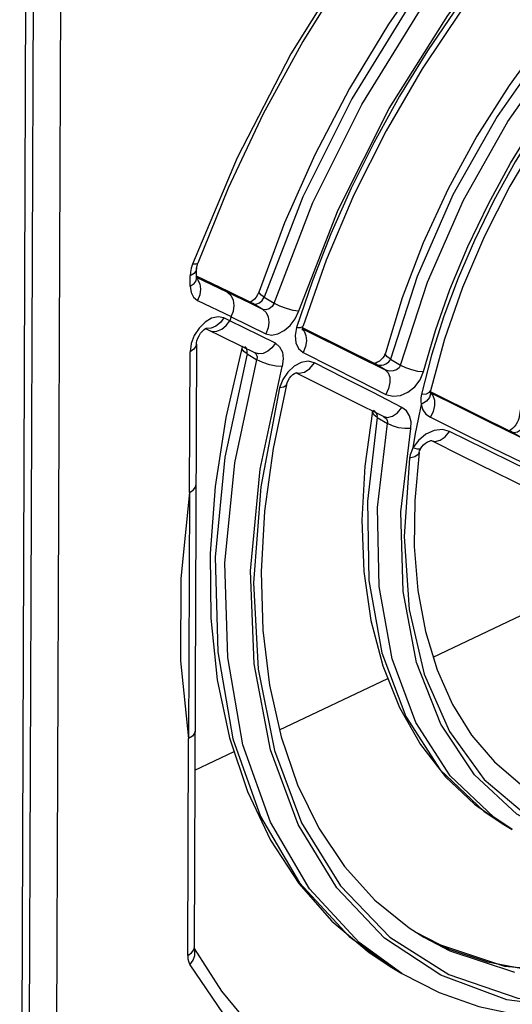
# Model space of a CAD drawing. Extents: x 0 to 594, y 0 to 420.
# Tile 24 of 41: x 540.88 to 545.53, y 82.47 to 91.76. Entities that reach past the tile are written whole.
import ezdxf

# ---------------------------------------------------------------- set-up
doc = ezdxf.new("R2010")
doc.units = 0
doc.header["$LTSCALE"] = 32.67
doc.layers.get('0').update_dxf_attribs({"linetype": 'CONTINUOUS'})

msp = doc.modelspace()

# ---------------------------------------------------------------- linework, layer by layer
at = {"color": 9, "linetype": 'CONTINUOUS'}
for p, q in [((541.0009, 108.1397), (540.8848, 77.0914)), ((541.0715, 108.1375), (540.9554, 77.0892)), ((542.9348, 90.4608), (542.515, 89.4554)), ((542.4936, 89.2496), (542.494, 89.3465)), ((542.5495, 89.3007), (542.5535, 89.3206)), ((543.0654, 89.0843), (542.5535, 89.3311)), ((542.5535, 89.3205), (542.5615, 89.3132)), ((543.6467, 89.3006), (543.4962, 88.8578)), ((542.7523, 89.2463), (542.7437, 89.2508)), ((542.5622, 89.1138), (542.8793, 88.9612)), ((542.8529, 89.1982), (542.8612, 89.1937)), ((543.191, 89.1457), (543.2847, 89.0898)), ((543.1781, 89.0296), (543.0654, 89.0843)), ((543.0767, 89.0896), (543.0845, 89.0854)), ((543.0845, 89.0854), (543.0767, 89.0896)), ((543.1781, 89.0296), (543.0845, 89.0854)), ((542.8669, 88.9229), (542.81, 88.9502)), ((542.8793, 88.9612), (542.8669, 88.9229)), ((542.8791, 88.9608), (543.2055, 88.8)), ((542.6446, 88.8499), (542.6414, 88.8509)), ((543.5524, 88.8462), (544.0581, 88.5957)), ((543.5526, 88.8389), (543.5671, 88.8249)), ((543.6939, 88.7865), (543.7006, 88.7827)), ((542.4863, 87.3014), (542.4913, 88.6307)), ((543.0295, 88.6103), (543.0317, 88.6394)), ((543.0295, 88.6103), (543.1232, 88.5544)), ((543.1008, 88.6231), (543.1164, 88.6081)), ((544.0581, 88.5957), (544.3318, 88.4589)), ((544.3815, 88.5608), (544.4773, 88.5036)), ((544.7697, 88.5964), (544.6739, 88.2288)), ((544.2306, 88.519), (544.2366, 88.5157)), ((544.2366, 88.5157), (544.2306, 88.519)), ((544.3318, 88.4589), (544.2366, 88.5157)), ((543.3665, 88.3678), (543.3367, 88.2896)), ((544.7514, 88.2473), (544.7613, 88.262)), ((544.7599, 88.253), (544.7573, 88.254)), ((544.7597, 88.2404), (544.7605, 88.2337)), ((544.2582, 88.0091), (544.354, 87.9519)), ((545.5166, 87.8759), (545.5096, 87.8798)), ((545.5166, 87.8759), (545.5096, 87.8798)), ((545.6107, 87.8198), (545.5166, 87.8759)), ((544.6469, 87.794), (544.5946, 87.7221)), ((542.47, 82.9338), (542.4776, 84.979)), ((545.4355, 84.1786), (545.4357, 84.1785)), ((544.8493, 83.0315), (544.6384, 83.1429)), ((544.6958, 83.1062), (544.6959, 83.1061)), ((545.4599, 82.8301), (544.8493, 83.0315)), ((544.395, 82.8199), (544.3951, 82.8198)), ((546.128, 82.764), (545.4599, 82.8301))]:
    msp.add_line(p, q, dxfattribs=at)
at = {"color": 7, "linetype": 'CONTINUOUS'}
for p, q in [((541.2189, 77.9747), (541.2724, 92.2897)), ((542.5535, 89.3206), (542.5538, 89.4175)), ((542.8529, 89.1982), (542.5536, 89.3424)), ((543.0767, 89.0896), (542.8529, 89.1982)), ((542.6361, 88.8481), (542.9629, 88.69)), ((542.6444, 88.8525), (542.6457, 88.853)), ((543.5548, 88.863), (543.5581, 88.8756)), ((542.5512, 88.7018), (542.5299, 83.0048)), ((542.9629, 88.69), (543.1052, 88.6206)), ((542.985, 88.6816), (542.9844, 88.6769)), ((543.4899, 88.4309), (543.4926, 88.4318)), ((545.2286, 88.0189), (544.7599, 88.253)), ((544.7604, 88.258), (544.7613, 88.262)), ((544.2124, 88.0742), (544.2118, 88.0704)), ((544.3174, 88.0192), (544.3175, 88.0192)), ((545.5096, 87.8798), (545.2286, 88.0189)), ((544.7701, 87.7915), (544.7708, 87.7915)), ((545.3769, 87.4898), (545.6829, 87.3392)), ((544.7848, 85.7493), (545.837, 86.2485)), ((543.3357, 85.0619), (544.3574, 85.5466)), ((542.5361, 84.6827), (542.9071, 84.8586)), ((545.4357, 84.1785), (545.5315, 84.1214)), ((542.5302, 82.9981), (542.5299, 83.0048)), ((544.3951, 82.8198), (544.4888, 82.7639))]:
    msp.add_line(p, q, dxfattribs=at)
at = {"color": 9, "linetype": 'CONTINUOUS'}
for points in [[(548.1071, 95.0979), (547.3362, 94.6691), (546.5808, 94.1225), (545.8567, 93.4697), (545.1788, 92.7241), (544.5613, 91.9012), (544.0169, 91.0182), (543.557, 90.0933), (543.191, 89.1457)], [(543.2847, 89.0898), (543.6507, 90.0374), (544.1106, 90.9623), (544.655, 91.8453), (545.2725, 92.6682), (545.9504, 93.4138), (546.6745, 94.0666), (547.4299, 94.6132), (548.2008, 95.042)], [(543.5174, 89.0147), (543.888, 89.9699), (544.3698, 90.9253), (544.9219, 91.8024), (545.5243, 92.5885), (546.1642, 93.2813), (546.8621, 93.9035), (547.5638, 94.4087), (548.3201, 94.8297)], [(548.2931, 94.7814), (547.9136, 94.5832), (547.5361, 94.3546), (547.1625, 94.097), (546.7951, 93.8116), (546.4131, 93.4791), (546.0423, 93.1188), (545.6829, 92.7305), (545.3395, 92.3187), (545.0266, 91.9034), (544.7323, 91.4712), (544.4683, 91.042), (544.2245, 90.6022), (544.0119, 90.175), (543.8194, 89.7416), (543.6467, 89.3006)], [(545.0403, 93.6709), (544.6802, 93.261), (544.0262, 92.3792), (543.4412, 91.4407), (542.9348, 90.4608)], [(548.2484, 93.5467), (547.6174, 93.1879), (547.0016, 92.7267), (546.4157, 92.1742), (545.8737, 91.5435), (545.3885, 90.8498), (544.9718, 90.1095), (544.6334, 89.3404), (544.3815, 88.5608)], [(544.4773, 88.5036), (544.7306, 89.2867), (545.071, 90.0592), (545.4905, 90.8024), (545.9788, 91.4984), (546.5243, 92.1304), (547.1137, 92.6833), (547.733, 93.1437), (548.3671, 93.5005)], [(544.6929, 88.4424), (544.807, 88.8292), (544.9438, 89.216), (545.1131, 89.624), (545.3057, 90.0257), (545.5146, 90.4086), (545.7432, 90.7808), (545.9785, 91.124), (546.2289, 91.4529), (546.4811, 91.7523), (546.7442, 92.0351), (547.0198, 92.3026), (547.3035, 92.55), (547.582, 92.7674), (547.8653, 92.964), (548.1737, 93.1513), (548.4838, 93.3121)], [(548.4677, 93.2647), (548.1518, 93.0985), (547.8378, 92.9047), (547.526, 92.6832), (547.2204, 92.4365), (546.904, 92.148), (546.5992, 91.8349), (546.3055, 91.4963), (546.0279, 91.1376), (545.7854, 90.7871), (545.5601, 90.4235), (545.3574, 90.0563), (545.1741, 89.6811), (545.021, 89.3246), (544.8867, 88.965), (544.7697, 88.5964)], [(542.515, 89.4554), (542.5035, 89.4183), (542.4964, 89.3817), (542.494, 89.3465)], [(542.5538, 89.4175), (542.5498, 89.3976), (542.5295, 89.3697), (542.494, 89.3465)], [(542.5638, 89.4647), (542.5623, 89.4621), (542.5461, 89.4552), (542.515, 89.4554)], [(542.4936, 89.2496), (542.5292, 89.2728), (542.5495, 89.3007)], [(542.5615, 89.3132), (542.5827, 89.2709), (542.5901, 89.2201), (542.583, 89.166), (542.5622, 89.1138)], [(542.4936, 89.2496), (542.5015, 89.1903), (542.525, 89.1438), (542.5622, 89.1138)], [(542.8793, 88.9612), (542.9001, 89.0133), (542.9072, 89.0655), (542.9005, 89.1159), (542.8796, 89.1593), (542.8457, 89.1905)], [(543.0845, 89.0854), (543.1131, 89.0806), (543.1453, 89.091), (543.1735, 89.1145), (543.191, 89.1457)], [(543.191, 89.1457), (543.1588, 89.1687), (543.1431, 89.1888), (543.1425, 89.1989)], [(543.2847, 89.0898), (543.267, 89.0583), (543.2387, 89.035), (543.2067, 89.0247), (543.1781, 89.0296)], [(543.1781, 89.0296), (543.2097, 89.0002), (543.2291, 88.9597), (543.2358, 88.9098), (543.228, 88.8547), (543.2057, 88.8003)], [(543.2847, 89.0898), (543.3364, 89.0637), (543.3968, 89.0409), (543.4604, 89.0236), (543.5176, 89.015)], [(542.81, 88.9502), (542.7558, 88.961), (542.6948, 88.9467), (542.633, 88.9094)], [(542.81, 88.9503), (542.7774, 88.9051), (542.7362, 88.8713), (542.6904, 88.8523), (542.6446, 88.8499)], [(543.2055, 88.8), (543.2596, 88.7876), (543.3193, 88.7979), (543.3801, 88.8292), (543.4369, 88.8787), (543.4837, 88.9415), (543.5174, 89.0147)], [(542.633, 88.9094), (542.5767, 88.853), (542.5315, 88.7831)], [(542.6689, 88.8323), (542.7014, 88.8225), (542.7456, 88.8245), (542.7908, 88.8426), (542.8329, 88.8762), (542.8669, 88.9229)], [(543.2964, 88.7103), (543.149, 88.7835), (542.8668, 88.9225)], [(543.4962, 88.8578), (543.4822, 88.7829), (543.4886, 88.7147), (543.5147, 88.66), (543.5578, 88.6242)], [(543.4963, 88.8581), (543.5333, 88.8602), (543.5541, 88.8693), (543.5581, 88.8756)], [(542.5315, 88.7831), (542.5019, 88.7064), (542.4913, 88.6307)], [(543.5671, 88.8249), (543.5852, 88.7844), (543.5905, 88.7344), (543.5814, 88.6791), (543.5579, 88.6244)], [(542.5512, 88.7018), (542.5472, 88.6818), (542.5268, 88.6539), (542.4913, 88.6308)], [(543.0295, 88.6103), (542.9976, 88.6339), (542.9827, 88.6553), (542.9822, 88.6672)], [(543.0317, 88.6394), (543.0229, 88.6638), (543.0072, 88.6789)], [(543.2965, 88.7106), (543.2642, 88.6664), (543.2255, 88.6341), (543.1823, 88.6148), (543.1381, 88.6111), (543.1052, 88.6206)], [(543.2964, 88.7103), (543.3367, 88.6773), (543.3623, 88.6262), (543.3702, 88.5621), (543.3597, 88.4919)], [(543.0295, 88.6103), (542.82, 87.6361), (542.7271, 86.6923), (542.7529, 85.7996), (542.8968, 84.9778), (543.1556, 84.2452), (543.5235, 83.618), (543.9925, 83.1101), (544.395, 82.8199)], [(544.4888, 82.7639), (544.0862, 83.0542), (543.6172, 83.5621), (543.2493, 84.1893), (542.9905, 84.9219), (542.8466, 85.7437), (542.8208, 86.6364), (542.9137, 87.5802), (543.1232, 88.5544)], [(543.1164, 88.6081), (543.1255, 88.583), (543.1232, 88.5544)], [(543.3598, 88.492), (543.3036, 88.4953), (543.2408, 88.5077), (543.1774, 88.5283), (543.1232, 88.5544)], [(543.5578, 88.6242), (543.8205, 88.4918), (544.0811, 88.3593), (544.3385, 88.2274)], [(544.2768, 88.504), (544.2991, 88.5038), (544.3206, 88.5076), (544.3398, 88.5146), (544.3557, 88.5242), (544.3678, 88.5355), (544.3764, 88.5478), (544.3815, 88.5608)], [(544.3815, 88.5608), (544.3474, 88.5866), (544.3338, 88.6106), (544.3343, 88.6181)], [(546.1558, 82.4253), (545.4784, 82.5152), (544.8559, 82.7465), (544.3274, 83.0962), (543.875, 83.5725), (543.5109, 84.1696), (543.2493, 84.8723), (543.0965, 85.6845), (543.0625, 86.5616), (543.1527, 87.5234), (543.3597, 88.4919)], [(543.4727, 88.4933), (543.4127, 88.437), (543.3665, 88.3678)], [(543.6647, 88.5258), (543.6047, 88.5402), (543.5387, 88.5287), (543.4727, 88.4933)], [(543.493, 88.4335), (543.519, 88.4273), (543.5704, 88.4378), (543.6219, 88.472), (543.6648, 88.5259)], [(544.4899, 88.1045), (544.2187, 88.2441), (543.9431, 88.3849), (543.6647, 88.5258)], [(544.2366, 88.5157), (544.2554, 88.5081), (544.2768, 88.504)], [(544.4773, 88.5036), (544.4645, 88.4794), (544.4395, 88.4596), (544.4066, 88.4484), (544.3688, 88.4475), (544.3318, 88.4589)], [(544.4773, 88.5036), (544.5242, 88.4805), (544.5799, 88.4613), (544.6383, 88.4482), (544.693, 88.4424)], [(544.3318, 88.4589), (544.3595, 88.4305), (544.3747, 88.39), (544.3768, 88.3393), (544.3647, 88.2829), (544.3385, 88.2274)], [(544.3385, 88.2274), (544.4042, 88.2099), (544.4755, 88.2178), (544.5472, 88.2493), (544.6111, 88.3005), (544.6612, 88.3665), (544.6929, 88.4424)], [(543.3367, 88.2896), (543.1581, 87.3538), (543.0914, 86.4484), (543.1354, 85.6342), (543.2872, 84.866), (543.5444, 84.1852), (543.9097, 83.5907), (544.3777, 83.1058), (544.9324, 82.7522), (545.5842, 82.5293), (546.2853, 82.4587)], [(543.4018, 88.319), (543.3984, 88.3116), (543.3764, 88.297), (543.3367, 88.2896)], [(544.6739, 88.2288), (544.6684, 88.1959), (544.6672, 88.1637), (544.6703, 88.1328)], [(544.7605, 88.2337), (544.7516, 88.1984), (544.7207, 88.163), (544.6703, 88.1328)], [(544.6739, 88.2288), (544.7216, 88.234), (544.7514, 88.2473)], [(544.7603, 88.241), (544.7832, 88.217), (544.798, 88.1742), (544.7985, 88.122), (544.7849, 88.0661), (544.7585, 88.0124)], [(545.6107, 87.8198), (545.3216, 87.9628), (545.0395, 88.1034), (544.761, 88.243)], [(544.3188, 88.0185), (544.3549, 88.0103), (544.4023, 88.022), (544.4493, 88.0547), (544.4899, 88.1045)], [(544.5729, 87.9045), (544.5761, 87.9677), (544.5623, 88.0246), (544.533, 88.0713), (544.4899, 88.1045)], [(544.6703, 88.1328), (544.642, 87.995), (544.6168, 87.8581), (544.5947, 87.7218)], [(544.6703, 88.1329), (544.687, 88.0834), (544.7168, 88.0423), (544.7585, 88.0124)], [(544.2582, 88.0091), (544.1652, 87.2185), (544.1796, 86.4722), (544.301, 85.7897), (544.5264, 85.189), (544.8497, 84.6858), (545.2624, 84.2934), (545.4355, 84.1786)], [(544.2582, 88.0091), (544.2245, 88.0359), (544.2116, 88.062), (544.2118, 88.0704)], [(544.2475, 88.053), (544.2349, 88.0668), (544.2219, 88.0762)], [(544.2582, 88.0091), (544.2588, 88.0234), (544.2554, 88.0382), (544.2475, 88.053)], [(544.3175, 88.0192), (544.3306, 88.0097), (544.3433, 87.9958), (544.3512, 87.981), (544.3546, 87.9662), (544.354, 87.9519)], [(544.7585, 88.0124), (545.0491, 87.8683), (545.3358, 87.7273), (545.6277, 87.5853)], [(545.5315, 84.1214), (545.3583, 84.2363), (544.9455, 84.6286), (544.6222, 85.1318), (544.3968, 85.7325), (544.2754, 86.415), (544.261, 87.1613), (544.354, 87.9519)], [(544.5728, 87.9047), (544.5175, 87.9048), (544.4591, 87.9132), (544.4021, 87.9294), (544.354, 87.9519)], [(547.1658, 83.8692), (546.5767, 83.8795), (546.0382, 84.0166), (545.574, 84.2677), (545.1746, 84.6361), (544.8558, 85.1148), (544.6266, 85.6984), (544.5005, 86.3677), (544.4813, 87.1186), (544.5729, 87.9045)], [(545.5166, 87.8759), (545.547, 87.8685), (545.5808, 87.8746), (545.61, 87.8924), (545.6312, 87.9182), (545.6411, 87.9475)], [(544.9403, 87.8774), (544.8722, 87.8949), (544.7942, 87.8858), (544.7163, 87.851), (544.6469, 87.794)], [(544.7675, 87.7929), (544.8031, 87.7844), (544.8502, 87.7947), (544.8984, 87.8268), (544.9403, 87.8774)], [(545.8697, 87.4246), (545.5659, 87.5707), (545.2714, 87.7142), (544.9403, 87.8774)], [(544.5947, 87.7218), (544.5801, 87.6899), (544.5694, 87.6574), (544.5628, 87.6249)], [(544.6662, 87.7147), (544.6618, 87.711), (544.6373, 87.7105), (544.5946, 87.7221)], [(544.5628, 87.6249), (544.5105, 86.8865), (544.5591, 86.1964), (544.7006, 85.5872), (544.9383, 85.0462), (545.2665, 84.5931), (545.6838, 84.2413), (546.1764, 84.0067), (546.7419, 83.8973), (547.3464, 83.9206)], [(544.654, 87.6797), (544.6439, 87.6589), (544.6121, 87.6379), (544.5627, 87.6252)], [(542.4863, 87.3014), (542.404, 86.4913), (542.4011, 85.7137), (542.4776, 84.979)], [(544.6959, 83.1061), (544.9431, 82.9755), (545.5536, 82.7742)], [(542.47, 82.9338), (542.5055, 82.957), (542.5258, 82.9849), (542.5299, 83.0048)], [(542.4903, 82.8446), (542.5215, 82.8868), (542.5379, 82.932), (542.5379, 82.9755), (542.5295, 82.9985)], [(542.47, 82.9338), (542.4722, 82.9008), (542.479, 82.8708), (542.4903, 82.8446)], [(542.4903, 82.8446), (542.904, 82.2345), (543.4049, 81.7324), (543.985, 81.3466), (544.6347, 81.0832), (545.3435, 80.9466)]]:
    msp.add_lwpolyline(points, dxfattribs=at)
at = {"color": 7, "linetype": 'CONTINUOUS'}
for points in [[(549.7786, 95.143), (549.2994, 95.0571), (548.8093, 94.9116), (548.3128, 94.7076), (547.8145, 94.4471), (547.3191, 94.1321), (546.8315, 93.7656), (546.357, 93.3511), (545.9001, 92.8925), (545.4657, 92.3943), (545.0583, 91.8615), (544.6819, 91.2995), (544.3404, 90.7139), (544.0374, 90.1106), (543.7757, 89.4957), (543.5581, 88.8756)], [(547.6003, 94.8803), (547.1771, 94.6267), (546.6566, 94.2545), (546.1505, 93.8314), (545.6635, 93.3619), (545.2003, 92.8505), (544.7652, 92.302), (544.3622, 91.7219), (543.9951, 91.1157), (543.6674, 90.4892), (543.3823, 89.8482), (543.1425, 89.1989)], [(545.1251, 93.7109), (544.8956, 93.4559), (544.4161, 92.8548), (543.9681, 92.2206), (543.5555, 91.5587), (543.1819, 90.8749), (542.8504, 90.1748), (542.5638, 89.4647)], [(548.2332, 93.5865), (547.8053, 93.3628), (547.3828, 93.0915), (546.9702, 92.7757), (546.5718, 92.4189), (546.1917, 92.0252), (545.8336, 91.5985), (545.5013, 91.1437), (545.1981, 90.6653), (544.9272, 90.1683), (544.6913, 89.6579), (544.4929, 89.1394), (544.3343, 88.6181)], [(549.043, 93.376), (548.6565, 93.2396), (548.2663, 93.0559), (547.8765, 92.8267), (547.4913, 92.554), (547.1149, 92.2406), (546.7516, 91.8897), (546.4055, 91.5052), (546.0808, 91.0912), (545.7809, 90.6522), (545.5093, 90.1932), (545.2692, 89.7194), (545.063, 89.2359), (544.8931, 88.7483), (544.7613, 88.262)], [(542.5538, 89.4175), (542.5547, 89.4292), (542.5577, 89.4452), (542.5638, 89.4647)], [(542.5527, 89.3164), (542.5538, 89.3137), (542.5539, 89.3138), (542.5535, 89.3206)], [(543.0985, 89.1268), (543.0816, 89.1115), (543.0665, 89.1013), (543.0595, 89.098)], [(543.1425, 89.1989), (543.1397, 89.1909), (543.1291, 89.1683), (543.1149, 89.1463), (543.0985, 89.1268)], [(542.5512, 88.7018), (542.5523, 88.7153), (542.5564, 88.7345), (542.5644, 88.7574), (542.5765, 88.7818), (542.5915, 88.8049), (542.6079, 88.8245), (542.6235, 88.839), (542.6361, 88.8481), (542.6444, 88.8525)], [(543.5526, 88.8354), (543.553, 88.8344), (543.5526, 88.8367), (543.5524, 88.8468), (543.5548, 88.863)], [(544.2306, 88.519), (543.9589, 88.6548), (543.5537, 88.8557)], [(542.9844, 88.6769), (542.8285, 88.0086), (542.7275, 87.3596), (542.6801, 86.7265), (542.6872, 86.1159), (542.7489, 85.5339), (542.8645, 84.9867), (543.0329, 84.4804), (543.2518, 84.0203), (543.5187, 83.611), (543.8301, 83.2564), (544.1828, 82.9591), (544.395, 82.8199)], [(544.3343, 88.6181), (544.3306, 88.6067), (544.3225, 88.5898), (544.3108, 88.5722), (544.2959, 88.5555), (544.2789, 88.5411)], [(544.2789, 88.5411), (544.2614, 88.5303), (544.2455, 88.5236), (544.2336, 88.5208), (544.2274, 88.5204)], [(543.4019, 88.319), (543.4072, 88.3361), (543.4172, 88.3582), (543.4305, 88.3796), (543.4461, 88.3988), (543.4627, 88.4144), (543.4782, 88.4252), (543.4899, 88.4309)], [(543.492, 88.4306), (544.0283, 88.1641), (544.3187, 88.0185)], [(545.6637, 88.404), (545.5934, 88.0014), (545.5879, 87.9826), (545.5783, 87.9614), (545.5651, 87.9399), (545.5492, 87.9203), (545.5325, 87.9045), (545.5168, 87.8933), (545.5038, 87.8868), (545.4987, 87.8851)], [(543.4018, 88.319), (543.2749, 87.7162), (543.195, 87.1255), (543.1627, 86.5527), (543.1782, 86.0032), (543.2412, 85.4823), (543.3508, 84.9946), (543.5063, 84.5441), (543.7064, 84.135), (543.9499, 83.771), (544.2352, 83.4558), (544.5596, 83.1933), (544.6959, 83.1061)], [(544.7597, 88.2404), (544.7596, 88.2412), (544.7593, 88.2476), (544.7604, 88.258)], [(544.7598, 88.2396), (544.7601, 88.239), (544.7597, 88.2404)], [(544.2118, 88.0704), (544.139, 87.5487), (544.1121, 87.0417), (544.1318, 86.555), (544.198, 86.0944), (544.31, 85.6655), (544.4662, 85.2734), (544.6644, 84.9227), (544.9015, 84.6174), (545.1746, 84.36), (545.4355, 84.1786)], [(544.6662, 87.7147), (544.6772, 87.7322), (544.6931, 87.751), (544.7117, 87.7674), (544.7312, 87.7799), (544.749, 87.7877), (544.7626, 87.7911), (544.7701, 87.7915)], [(544.7706, 87.7913), (545.0568, 87.6484), (545.3769, 87.4898)], [(544.654, 87.6797), (544.611, 87.2268), (544.6066, 86.7911), (544.6405, 86.377), (544.7123, 85.9885), (544.8212, 85.6292), (544.9664, 85.3024), (545.1471, 85.0111), (545.3621, 84.7585), (545.6098, 84.5481), (545.7426, 84.4612)], [(544.654, 87.6797), (544.6543, 87.6818), (544.6576, 87.695), (544.664, 87.7104), (544.6662, 87.7147)], [(542.4865, 87.3013), (542.5219, 87.3244), (542.5418, 87.3513), (542.5463, 87.3722)], [(542.4865, 87.3013), (542.4822, 86.5083), (542.4794, 85.7342), (542.4777, 84.9789)], [(542.5376, 85.0499), (542.5342, 85.0315), (542.5143, 85.003), (542.4777, 84.9789)], [(544.6316, 83.1473), (544.9375, 82.9936), (545.2972, 82.8733), (545.6776, 82.8018), (546.0756, 82.7789)], [(542.5299, 82.9986), (542.5302, 82.9977), (542.5302, 82.9981)], [(542.5305, 82.999), (542.7872, 82.596), (543.0872, 82.2341), (543.4258, 81.9214), (543.8003, 81.6609)], [(544.4888, 82.7639), (544.8403, 82.5847), (545.2168, 82.4517), (545.616, 82.3661), (546.0352, 82.3291)]]:
    msp.add_lwpolyline(points, dxfattribs=at)

doc.saveas('drawing.dxf')
